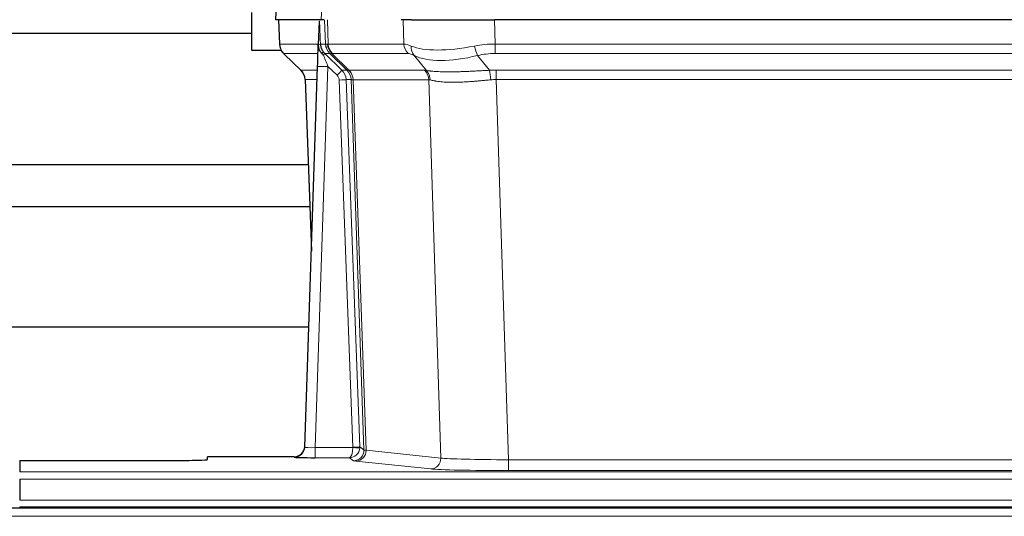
# Model space of a CAD drawing. Header units: inches. Extents: x 0 to 29700, y -16 to 21000.
# Tile 87 of 256: x 3848 to 4131, y 17353 to 17496. Entities that reach past the tile are written whole.
import ezdxf

# ---------------------------------------------------------------- set-up
doc = ezdxf.new("R2010")
doc.units = ezdxf.units.IN
doc.layers.add('1', color=7, linetype='Continuous', true_color=0xffffff)

msp = doc.modelspace()

# ---------------------------------------------------------------- linework, layer by layer
at = {"layer": '1', "color": 2, "linetype": 'Continuous', "lineweight": 25}
for p, q in [((3922.093, 17503.246), (3921.712, 17496.086)), ((3914.951, 17487.192), (3914.951, 17498.192)), ((3934.846, 17496.086), (3921.728, 17496.086)), ((3922.653, 17496.086), (3922.901, 17489.076)), ((3934.266, 17495.656), (3934.039, 17488.926)), ((3935.631, 17496.086), (3934.846, 17496.086)), ((3960.78, 17496.086), (3957.885, 17496.086)), ((3960.78, 17496.086), (3984.639, 17496.086)), ((4199.862, 17496.086), (3984.639, 17496.086)), ((3843.064, 17492.192), (3914.951, 17492.192)), ((3934.039, 17488.926), (3934.037, 17488.876)), ((3923.446, 17487.192), (3914.951, 17487.192)), ((3924.314, 17486.071), (3929.103, 17481.513)), ((3935.899, 17486.355), (3940.826, 17481.605)), ((3930.141, 17373.231), (3933.83, 17482.608)), ((3930.263, 17478.857), (3932.042, 17429.583)), ((3931.348, 17407.7), (3832.273, 17407.7)), ((3930.134, 17373.097), (3930.141, 17373.231)), ((3927.153, 17370.466), (3902.25, 17370.466)), ((3902.25, 17369.648), (3902.25, 17370.466)), ((3848.25, 17369.386), (3848.25, 17366.112)), ((3848.25, 17369.386), (3892.25, 17369.386)), ((3848.25, 17364.043), (3848.25, 17358.017)), ((4822.751, 17355.692), (3606.751, 17355.692)), ((3848.25, 17356.086), (3848.25, 17355.692)), ((3848.25, 17356.086), (4336.25, 17356.086))]:
    msp.add_line(p, q, dxfattribs=at)
at = {"layer": '1', "color": 110, "linetype": 'Continuous', "lineweight": 13}
for p, q in [((3922.109, 17503.243), (3921.728, 17496.086)), ((3934.846, 17496.086), (3935.22, 17503.243)), ((3922.669, 17496.086), (3922.917, 17489.092)), ((3936.115, 17489.092), (3935.872, 17496.086)), ((3936.657, 17496.086), (3936.9, 17489.092)), ((3958.648, 17489.092), (3958.457, 17496.086)), ((3984.639, 17496.086), (3984.83, 17489.092)), ((3922.917, 17489.092), (3934.045, 17489.092)), ((3934.654, 17489.092), (3936.115, 17489.092)), ((3936.9, 17489.092), (3958.648, 17489.092)), ((3984.83, 17486.355), (3984.83, 17489.092)), ((3984.83, 17489.092), (4199.671, 17489.092)), ((3933.955, 17486.355), (3924.135, 17486.355)), ((3924.23, 17486.163), (3929.043, 17481.582)), ((3937.333, 17486.355), (3935.899, 17486.355)), ((3942.263, 17481.599), (3937.371, 17486.343)), ((3937.917, 17486.343), (3942.863, 17481.546)), ((3959.83, 17486.355), (3938.083, 17486.355)), ((3965.1, 17481.478), (3961.607, 17485.796)), ((3979.806, 17485.796), (3983.259, 17481.528)), ((4199.671, 17486.355), (3984.83, 17486.355)), ((3929.056, 17481.605), (3933.796, 17481.605)), ((3936.828, 17482.612), (3933.134, 17373.07)), ((3939.437, 17480.096), (3936.828, 17482.612)), ((3940.826, 17481.605), (3942.238, 17481.605)), ((3942.863, 17481.546), (3964.597, 17481.546)), ((3985.172, 17478.866), (3985.172, 17481.604)), ((3985.172, 17481.604), (4199.329, 17481.604)), ((3933.704, 17478.87), (3930.274, 17478.87)), ((3930.274, 17478.87), (3932.047, 17429.757)), ((3943.94, 17373.166), (3940.049, 17478.729)), ((3942.046, 17478.87), (3945.938, 17373.307)), ((3943.456, 17478.87), (3942.046, 17478.87)), ((3947.166, 17372.41), (3943.456, 17478.87)), ((3944.039, 17478.826), (3947.752, 17372.296)), ((3965.779, 17478.826), (3944.045, 17478.826)), ((3969.237, 17370.049), (3965.779, 17478.826)), ((3985.172, 17478.866), (3988.646, 17369.581)), ((4199.329, 17478.866), (3985.172, 17478.866)), ((3933.134, 17373.07), (3933.134, 17370.176)), ((3933.134, 17373.07), (3943.939, 17373.07)), ((3945.938, 17373.307), (3947.166, 17372.41)), ((3947.752, 17372.296), (3969.237, 17370.049)), ((3927.143, 17370.333), (3927.153, 17370.466)), ((3933.134, 17370.176), (3942.976, 17370.176)), ((3944.17, 17369.304), (3942.976, 17370.176)), ((3988.646, 17369.581), (3988.646, 17366.477)), ((3988.646, 17369.581), (4195.855, 17369.581)), ((3966.328, 17366.933), (3944.843, 17369.18)), ((3848.25, 17366.112), (4336.25, 17366.112)), ((3848.25, 17364.043), (4336.25, 17364.043)), ((4195.855, 17366.477), (3988.646, 17366.477)), ((3848.25, 17358.017), (4336.25, 17358.017)), ((4822.751, 17353.327), (3606.751, 17353.327))]:
    msp.add_line(p, q, dxfattribs=at)
for centre, major_axis, ratio, start_param, end_param in [((3926.912, 17489.232), (0, 4), 0.9993908, 1.6057029, 2.3736478), ((3932.656, 17489.023), (-1.999, -0.077), 0.1036431, 2.3309857, 3.1065184), ((3940.11, 17489.232), (0, 4), 0.9993908, 1.6057029, 2.3736478), ((3963.91, 17466.232), (-27.808, 22.856), 0.0163197, 6.2307104, 6.2626907), ((3940.148, 17489.22), (1.703, 3.619), 0.9971774, 2.0444506, 2.8128075), ((3962.759, 17499.322), (26.658, 10.191), 0.0473724, 3.1922144, 3.3375655), ((3963.91, 17466.232), (-27.661, 22.629), 0.1172119, 6.1415195, 6.1734996), ((3940.613, 17489.22), (-0.603, 3.954), 0.9772749, 1.4578558, 2.2262127), ((3940.779, 17489.232), (0, 4), 0.9702957, 1.6057029, 2.3736478), ((3962.526, 17489.232), (0, 4), 0.9702957, 1.6057029, 2.3736478), ((3985.479, 17466.232), (-27.492, 22.639), 0.1155218, 5.9182109, 6.1390417), ((3964.303, 17488.673), (1.736, 3.604), 0.8689501, 2.008197, 2.795133), ((3984.576, 17499.322), (26.677, 8.186), 0.3267204, 3.5164364, 4.4002733), ((3985.479, 17466.232), (-26.983, 1.545), 0.8452785, 4.7847941, 5.0056249), ((3979.806, 17488.673), (-0.881, 3.902), 0.2224052, 1.5615969, 2.3485329), ((3947.95, 17463.355), (-23.826, 22.997), 0.016839, 6.265741, 6.3949638), ((3933.924, 17485.571), (-1.583, -1.222), 0.0276319, 2.3426468, 3.1139303), ((3934.51, 17484.916), (-1.388, -1.44), 0.0242285, 2.3413968, 3.1173399), ((3936.828, 17482.682), (-1.856, 4.567), 0.0053314, 0.7881854, 1.5839148), ((3938.675, 17489.232), (-3.533, 1.889), 0.9978056, 1.1483174, 1.2948177), ((3961.133, 17463.355), (-23.81, 22.996), 0.0168486, 6.2337622, 6.2657424), ((3962.759, 17499.322), (25.449, 12.923), 0.0600246, 3.1865743, 3.3319254), ((3961.214, 17463.355), (-23.636, 22.829), 0.1185163, 6.1610868, 6.193067), ((3982.783, 17463.355), (-23.46, 22.829), 0.1194803, 5.9401815, 6.1610123), ((3984.576, 17499.322), (25.873, 10.634), 0.4068526, 3.4799804, 4.3638173), ((3985.479, 17463.355), (-16.721, 16.271), 0.9721633, 5.498263, 5.7190939), ((3936.828, 17482.507), (2.998, -0.101), 0.0348797, 1.5719726, 3.1427689), ((3953.924, 17457.587), (-24.879, 24.014), 0.016827, 6.2657537, 6.3097783), ((3926.279, 17478.727), (0, -4), 0.9993908, 1.606401, 2.3736478), ((3939.437, 17480.166), (-1.388, -1.44), 0.0242285, 1.5456675, 3.1173399), ((3938.049, 17478.658), (-1.703, 1.052), 0.998638, 3.7311374, 4.4983842), ((3938.049, 17478.727), (-2.83, 2.828), 0.9993905, 3.9625957, 4.7298425), ((3939.461, 17478.727), (0, -4), 0.9993908, 1.606401, 2.3736478), ((3967.075, 17457.587), (-24.848, 24.014), 0.0168509, 6.2432975, 6.2657508), ((3939.486, 17478.721), (-1.442, -3.731), 0.998056, 1.9750302, 2.7420583), ((3940.161, 17478.669), (-0.019, -4), 0.9702844, 1.6145674, 2.378208), ((3940.167, 17478.669), (0, -4), 0.9702957, 1.6100662, 2.3736478), ((3961.901, 17478.669), (0, -4), 0.9702957, 1.6100662, 2.3736478), ((3988.663, 17457.437), (-24.592, 23.931), 0.1189226, 6.0865623, 6.1615802), ((3962.404, 17478.601), (-0.926, -3.891), 0.9457602, 1.8333412, 2.5978993), ((3985.961, 17457.604), (-17.528, 16.98), 0.9676454, 5.4983405, 5.578188), ((3983.259, 17478.65), (0.32, -3.987), 0.0824896, 1.6016287, 2.3703401), ((3940.049, 17478.799), (-1.999, -0.074), 0.0348758, 1.5695108, 3.106687), ((3964.298, 17454.71), (-20.849, 24.157), 0.0182437, 6.2485252, 6.2709785), ((3985.967, 17454.56), (-20.559, 24.143), 0.1188179, 6.1116391, 6.1866571), ((3985.961, 17454.727), (-2.819, 24.028), 0.8253154, 6.1813941, 6.2612416), ((3927.143, 17373.332), (-2.991, 0.235), 0.9996552, 1.6492063, 3.1415821), ((3933.146, 17373.332), (3.005, 0.103), 0.0869619, 3.134501, 4.7052973), ((3942.976, 17373.175), (0.028, 3), 0.3214645, 3.1707908, 4.6805006), ((3942.976, 17373.175), (0.98, 2.84), 0.9849493, 3.4786225, 4.9883323), ((3942.94, 17373.132), (-0.606, 0.798), 0.9977277, 4.0033892, 4.0991546), ((3943.939, 17373.14), (1.997, -0.118), 0.0348391, 4.7144422, 6.2458161), ((3943.94, 17373.236), (1.999, 0.074), 0.0348758, 4.7111034, 6.2482796), ((3944.17, 17372.303), (-1.769, -2.423), 0.9990158, 0.6312732, 2.2367485), ((3944.843, 17372.179), (-0.312, -2.984), 0.969741, 0.1074293, 1.71115), ((3942.94, 17373.201), (-0.383, 2.976), 0.9995818, 4.52398, 4.6197455), ((3967.169, 17372.325), (-20.016, 0.105), 0.0266879, 0.0359631, 0.2452873), ((3966.328, 17369.932), (-0.312, -2.984), 0.969741, 0.1074293, 1.71115), ((3988.652, 17370.078), (-20.013, 0.095), 0.0248544, 0.2452138, 1.5705958), ((3967.169, 17369.326), (-23.014, 0), 0.0261612, 0.0358052, 0.2451294), ((3988.652, 17367.079), (23.012, 0), 0.0261647, 3.3867297, 4.7121117)]:
    msp.add_ellipse(centre, major_axis=major_axis, ratio=ratio, start_param=start_param, end_param=end_param, dxfattribs=at)
at = {"layer": '1', "color": 2, "linetype": 'Continuous', "lineweight": 25}
for centre, major_axis, ratio, start_param, end_param in [((3933.83, 17482.783), (0.227, 6.726), 0.0008736, 4.686473, 5.8457525), ((3926.266, 17478.704), (3.886, 0.947), 0.998973, 6.0801535, 6.8477658), ((3951.147, 17454.71), (-20.882, 24.158), 0.0154016, 6.2674704, 6.311495), ((3927.154, 17373.469), (0.15, 3), 0.998739, 3.1914798, 4.7286497), ((3892.25, 17369.648), (-10, 0), 0.0261859, 1.5707963, 3.1415927), ((3933.146, 17370.333), (6.003, 0), 0.0262109, 3.1395311, 4.7103274)]:
    msp.add_ellipse(centre, major_axis=major_axis, ratio=ratio, start_param=start_param, end_param=end_param, dxfattribs=at)
msp.add_open_spline([(3934.266, 17495.656), (3934.304, 17495.659), (3934.362, 17495.667), (3934.386, 17495.674), (3934.39, 17495.678)], degree=3, dxfattribs=at)
at = {"layer": '1', "color": 110, "linetype": 'Continuous', "lineweight": 13}
for points, knots in [([(3934.39, 17495.678), (3934.396, 17495.543), (3934.402, 17495.407), (3934.413, 17495.136), (3934.419, 17495), (3934.436, 17494.591), (3934.447, 17494.318), (3934.47, 17493.771), (3934.481, 17493.497), (3934.503, 17492.949), (3934.514, 17492.674), (3934.535, 17492.124), (3934.546, 17491.849), (3934.568, 17491.299), (3934.579, 17491.023), (3934.611, 17490.196), (3934.633, 17489.644), (3934.654, 17489.092)], [0, 0, 0, 0, 0.0625, 0.0625, 0.125, 0.125, 0.25, 0.25, 0.375, 0.375, 0.5, 0.5, 0.625, 0.625, 0.75, 0.75, 1, 1, 1, 1]), ([(3965.1, 17481.478), (3965.246, 17481.458), (3965.41, 17481.436), (3965.775, 17481.389), (3965.975, 17481.365), (3966.25, 17481.335), (3966.306, 17481.329), (3966.42, 17481.317), (3966.478, 17481.311), (3966.656, 17481.294), (3966.778, 17481.282), (3967.158, 17481.248), (3967.427, 17481.226), (3967.998, 17481.187), (3968.299, 17481.169), (3968.934, 17481.138), (3969.267, 17481.124), (3969.792, 17481.108), (3969.971, 17481.103), (3970.245, 17481.097), (3970.338, 17481.096), (3970.478, 17481.093), (3970.526, 17481.092), (3970.62, 17481.091), (3971.047, 17481.085), (3971.489, 17481.082), (3972.295, 17481.084), (3973.124, 17481.093), (3973.997, 17481.112), (3974.891, 17481.137), (3975.349, 17481.153), (3975.936, 17481.175), (3976.054, 17481.18), (3976.291, 17481.189), (3976.411, 17481.194), (3976.77, 17481.209), (3977.01, 17481.22), (3977.736, 17481.253), (3978.223, 17481.276), (3979.207, 17481.326), (3979.703, 17481.351), (3980.705, 17481.403), (3981.209, 17481.429), (3982.228, 17481.48), (3982.741, 17481.505), (3983.259, 17481.528)], [0, 0, 0, 0, 0.0625, 0.0625, 0.125, 0.125, 0.140625, 0.140625, 0.15625, 0.15625, 0.1875, 0.1875, 0.25, 0.25, 0.3125, 0.3125, 0.375, 0.375, 0.40625, 0.40625, 0.421875, 0.421875, 0.4296875, 0.4296875, 0.4375, 0.5, 0.5, 0.5625, 0.625, 0.625, 0.6875, 0.6875, 0.703125, 0.703125, 0.71875, 0.71875, 0.75, 0.75, 0.8125, 0.8125, 0.875, 0.875, 0.9375, 0.9375, 1, 1, 1, 1]), ([(3944.039, 17478.826), (3943.888, 17478.825), (3943.766, 17478.828), (3943.578, 17478.841), (3943.513, 17478.851), (3943.477, 17478.866)], [0, 0, 0, 0, 0.5, 0.5, 1, 1, 1, 1]), ([(3983.578, 17478.8), (3983.089, 17478.755), (3982.605, 17478.71), (3981.645, 17478.621), (3981.17, 17478.577), (3980.228, 17478.492), (3979.761, 17478.451), (3978.836, 17478.373), (3978.377, 17478.336), (3977.696, 17478.286), (3977.47, 17478.27), (3977.132, 17478.248), (3977.02, 17478.24), (3976.797, 17478.226), (3976.686, 17478.219), (3976.134, 17478.186), (3975.703, 17478.164), (3974.859, 17478.127), (3974.035, 17478.1), (3973.249, 17478.089), (3972.483, 17478.088), (3972.109, 17478.092), (3971.7, 17478.101), (3971.655, 17478.102), (3971.564, 17478.105), (3971.519, 17478.106), (3971.385, 17478.11), (3971.119, 17478.119), (3970.861, 17478.13), (3970.356, 17478.155), (3970.034, 17478.177), (3969.418, 17478.226), (3969.123, 17478.255), (3968.563, 17478.318), (3968.297, 17478.353), (3967.919, 17478.409), (3967.796, 17478.429), (3967.618, 17478.458), (3967.559, 17478.469), (3967.444, 17478.489), (3967.388, 17478.499), (3967.11, 17478.551), (3966.905, 17478.594), (3966.527, 17478.68), (3966.354, 17478.723), (3966.199, 17478.765)], [0, 0, 0, 0, 0.0625, 0.0625, 0.125, 0.125, 0.1875, 0.1875, 0.25, 0.25, 0.28125, 0.28125, 0.296875, 0.296875, 0.3125, 0.3125, 0.375, 0.375, 0.4375, 0.5, 0.5, 0.5625, 0.5625, 0.5703125, 0.5703125, 0.578125, 0.578125, 0.59375, 0.625, 0.625, 0.6875, 0.6875, 0.75, 0.75, 0.8125, 0.8125, 0.84375, 0.84375, 0.859375, 0.859375, 0.875, 0.875, 0.9375, 0.9375, 1, 1, 1, 1])]:
    msp.add_open_spline(points, degree=3, knots=knots, dxfattribs=at)
at = {"layer": '1', "color": 2, "linetype": 'Continuous', "lineweight": 25}
for points, knots in [([(3922.914, 17489.04), (3922.911, 17489.008), (3922.889, 17488.68), (3923.037, 17488.117), (3923.278, 17487.474), (3923.521, 17487.047), (3923.693, 17486.793), (3923.792, 17486.658), (3923.833, 17486.606)], [0, 0, 0, 0, 0.0267984, 0.2769207, 0.4859555, 0.6569382, 0.8419831, 1, 1, 1, 1]), ([(3934.037, 17488.876), (3934.033, 17488.755), (3934.036, 17488.517), (3934.061, 17488.284), (3934.089, 17488.111), (3934.1, 17488.053), (3934.119, 17487.967), (3934.125, 17487.939), (3934.139, 17487.882), (3934.147, 17487.854), (3934.185, 17487.714), (3934.222, 17487.606), (3934.308, 17487.395), (3934.357, 17487.294), (3934.426, 17487.17), (3934.44, 17487.146), (3934.47, 17487.097), (3934.485, 17487.073), (3934.531, 17487.002), (3934.563, 17486.955), (3934.63, 17486.865), (3934.665, 17486.82), (3934.738, 17486.733), (3934.775, 17486.691), (3934.833, 17486.628), (3934.853, 17486.607), (3934.892, 17486.566), (3934.912, 17486.545), (3934.952, 17486.503), (3934.973, 17486.481), (3935.013, 17486.438), (3935.033, 17486.415), (3935.052, 17486.392)], [0, 0, 0, 0, 0.125, 0.25, 0.25, 0.3125, 0.3125, 0.34375, 0.34375, 0.375, 0.375, 0.5, 0.5, 0.625, 0.625, 0.65625, 0.65625, 0.6875, 0.6875, 0.75, 0.75, 0.8125, 0.8125, 0.875, 0.875, 0.90625, 0.90625, 0.9375, 0.9375, 0.96875, 0.96875, 1, 1, 1, 1]), ([(3934.654, 17489.092), (3934.656, 17489.038), (3934.659, 17488.985), (3934.668, 17488.878), (3934.674, 17488.825), (3934.693, 17488.669), (3934.71, 17488.567), (3934.752, 17488.366), (3934.776, 17488.268), (3934.832, 17488.073), (3934.864, 17487.977), (3934.917, 17487.834), (3934.936, 17487.787), (3934.975, 17487.692), (3934.996, 17487.645), (3935.06, 17487.505), (3935.107, 17487.413), (3935.207, 17487.232), (3935.261, 17487.142), (3935.378, 17486.965), (3935.44, 17486.878), (3935.507, 17486.791)], [0, 0, 0, 0, 0.0625, 0.0625, 0.125, 0.125, 0.25, 0.25, 0.375, 0.375, 0.5, 0.5, 0.5625, 0.5625, 0.625, 0.625, 0.75, 0.75, 0.875, 0.875, 1, 1, 1, 1]), ([(3935.052, 17486.392), (3935.122, 17486.305), (3935.195, 17486.22), (3935.308, 17486.096), (3935.346, 17486.055), (3935.423, 17485.974), (3935.462, 17485.934), (3935.502, 17485.895)], [0, 0, 0, 0, 0.5, 0.5, 0.75, 0.75, 1, 1, 1, 1]), ([(3931.144, 17454.402), (3922.709, 17454.401), (3906.238, 17454.401), (3883.89, 17454.401), (3865.244, 17454.4), (3848.753, 17454.4), (3832.329, 17454.4), (3820.64, 17454.4), (3814.831, 17454.4)], [0, 0, 0, 0, 0.2175654, 0.4248288, 0.5764011, 0.6984914, 0.8501837, 1, 1, 1, 1]), ([(3814.831, 17442.4), (3818.759, 17442.4), (3827.264, 17442.4), (3846.384, 17442.4), (3876.783, 17442.401), (3907.193, 17442.401), (3926.988, 17442.402), (3931.578, 17442.402)], [0, 0, 0, 0, 0.1009166, 0.2185559, 0.4913373, 0.882059, 1, 1, 1, 1])]:
    msp.add_open_spline(points, degree=3, knots=knots, dxfattribs=at)
at = {"layer": '1', "color": 110, "linetype": 'Continuous', "lineweight": 13}
msp.add_open_spline([(3942.263, 17481.599), (3942.298, 17481.587), (3942.432, 17481.566), (3942.694, 17481.552), (3942.858, 17481.546)], degree=3, dxfattribs=at)
for points, weights in [([(3942.858, 17481.546), (3942.86, 17481.546), (3942.863, 17481.546)], [0.499999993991, 0.500000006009, 0.499999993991]), ([(3944.045, 17478.826), (3944.042, 17478.826), (3944.039, 17478.826)], [0.500000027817, 0.499999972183, 0.500000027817])]:
    msp.add_rational_spline(points, weights, degree=2, dxfattribs=at)

doc.saveas('drawing.dxf')
